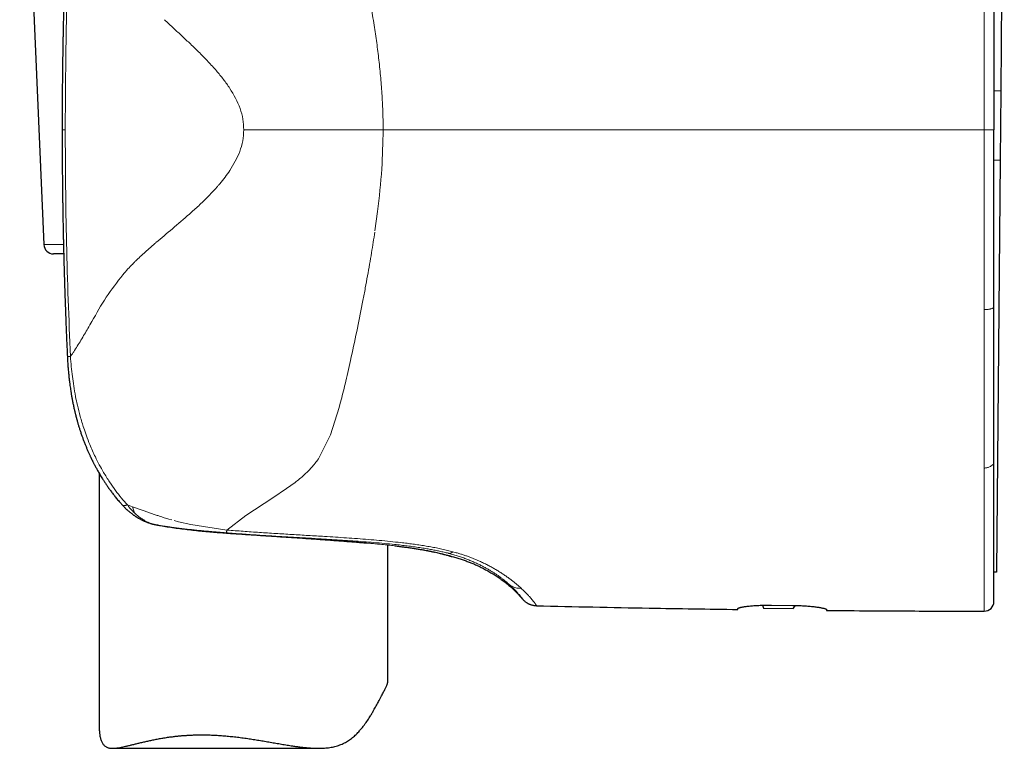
# Model space of a CAD drawing. Header units: millimetres. Extents: x 8 to 811, y 12 to 917.
# Tile 39 of 68: x 208 to 259, y 595 to 633. Entities that reach past the tile are written whole.
import ezdxf

# ---------------------------------------------------------------- set-up
doc = ezdxf.new("R2010")
doc.units = ezdxf.units.MM

msp = doc.modelspace()

# ---------------------------------------------------------------- linework, layer by layer
at = {"color": 7, "linetype": 'Continuous', "lineweight": 30}
for p, q in [((259.15, 650.559), (258.961, 628.96)), ((207.979, 649.975), (209.236, 620.975)), ((258.961, 628.96), (258.93, 625.36)), ((210.185, 626.938), (210.184, 626.938)), ((258.93, 625.36), (258.743, 603.972)), ((210.264, 620.497), (209.736, 620.497)), ((258.607, 617.725), (258.607, 617.746)), ((210.457, 615.167), (210.457, 615.167)), ((258.607, 609.715), (258.607, 609.724)), ((212.107, 609.106), (212.107, 595.982)), ((214.961, 606.446), (214.955, 606.448)), ((227.107, 598.244), (227.107, 605.37)), ((229.194, 605.077), (229.179, 605.08)), ((258.607, 603.973), (258.743, 603.972)), ((258.743, 603.97), (258.607, 603.971)), ((258.743, 603.972), (258.743, 603.97)), ((246.579, 602.246), (246.628, 602.092)), ((246.628, 602.092), (248.171, 602.079)), ((247.057, 602.251), (248.157, 602.239)), ((248.171, 602.079), (248.306, 602.236)), ((212.813, 594.815), (223.509, 594.815))]:
    msp.add_line(p, q, dxfattribs=at)
at = {"color": 252, "linetype": 'Continuous', "lineweight": 0}
for p, q in [((258.961, 628.96), (258.607, 628.963)), ((210.347, 626.938), (210.185, 626.938)), ((258.607, 626.938), (258.107, 626.938)), ((258.93, 625.36), (258.607, 625.363)), ((226.442, 621.691), (226.58, 622.7)), ((209.236, 620.975), (210.253, 620.975)), ((225.816, 618.071), (225.494, 616.471)), ((258.107, 617.599), (258.107, 617.537)), ((224.582, 612.516), (224.125, 611.09)), ((224.622, 612.665), (224.582, 612.516)), ((224.622, 612.665), (224.656, 612.792)), ((224.125, 611.09), (223.505, 609.844)), ((258.107, 609.373), (258.107, 609.354)), ((222.289, 608.618), (221.847, 608.301)), ((221.847, 608.301), (221.13, 607.83)), ((213.574, 607.466), (213.841, 607.361)), ((221.13, 607.83), (219.726, 606.908)), ((213.841, 607.361), (214.401, 607.158)), ((214.401, 607.158), (215.028, 606.945)), ((219.726, 606.908), (218.752, 606.152)), ((214.961, 606.446), (214.983, 606.443)), ((214.983, 606.443), (215.003, 606.437)), ((215.281, 606.386), (215.292, 606.385)), ((215.563, 606.767), (215.728, 606.716)), ((215.728, 606.716), (215.883, 606.678)), ((216.003, 606.646), (216.241, 606.586)), ((216.241, 606.586), (216.874, 606.444)), ((216.874, 606.444), (218.752, 606.152)), ((220.686, 605.864), (220.581, 605.871)), ((220.686, 605.864), (220.682, 605.864)), ((229.179, 605.08), (229.021, 605.109)), ((230.261, 604.945), (230.284, 604.939)), ((230.497, 605.022), (230.671, 604.974)), ((233.424, 603.32), (233.453, 603.294)), ((233.453, 603.294), (233.472, 603.277)), ((234.044, 603.125), (234.083, 603.088))]:
    msp.add_line(p, q, dxfattribs=at)
at = {"color": 7, "linetype": 'Continuous', "lineweight": 30, "flags": 128}
msp.add_lwpolyline([(230.399, 604.785), (230.332, 604.805), (230.311, 604.813)], dxfattribs=at)
at = {"color": 7, "linetype": 'Continuous', "lineweight": 30}
for centre, radius, start, end in [((209.736, 620.997), 0.5, 182.4813, 270), ((215.195, 607.418), 1, 256.4451, 258.8973), ((258.107, 602.438), 0.5, 269.9713, 0)]:
    msp.add_arc(centre, radius, start, end, dxfattribs=at)
for points, knots in [([(210.44, 638.35), (210.437, 638.284), (210.428, 638.085), (210.414, 637.758), (210.398, 637.375), (210.383, 637.008), (210.369, 636.657), (210.357, 636.327), (210.346, 636.019), (210.336, 635.731), (210.326, 635.457), (210.318, 635.196), (210.31, 634.95), (210.303, 634.717), (210.296, 634.499), (210.29, 634.294), (210.285, 634.104), (210.28, 633.938), (210.276, 633.796), (210.273, 633.675), (210.27, 633.556), (210.267, 633.433), (210.263, 633.286), (210.259, 633.111), (210.254, 632.905), (210.249, 632.684), (210.244, 632.446), (210.238, 632.193), (210.233, 631.93), (210.228, 631.657), (210.223, 631.376), (210.218, 631.08), (210.213, 630.77), (210.208, 630.446), (210.204, 630.108), (210.2, 629.757), (210.196, 629.391), (210.193, 629.011), (210.19, 628.619), (210.188, 628.216), (210.186, 627.802), (210.185, 627.375), (210.185, 627.085), (210.184, 626.938)], [0, 0, 0, 0, 0.017464, 0.052388, 0.085936, 0.118108, 0.148905, 0.178327, 0.204808, 0.230067, 0.254103, 0.276917, 0.29851, 0.31888, 0.338028, 0.355955, 0.37266, 0.388143, 0.399451, 0.410004, 0.42006, 0.430741, 0.442179, 0.458821, 0.476842, 0.496243, 0.517025, 0.539186, 0.562727, 0.586188, 0.610875, 0.636789, 0.663931, 0.692299, 0.721895, 0.752718, 0.784768, 0.818046, 0.852552, 0.887637, 0.923906, 0.96136, 1, 1, 1, 1]), ([(258.607, 636.13), (258.607, 635.95), (258.607, 635.588), (258.607, 635.039), (258.607, 634.481), (258.607, 633.915), (258.607, 633.408), (258.607, 632.961), (258.607, 632.577), (258.607, 632.189), (258.607, 631.803), (258.607, 631.425), (258.607, 630.959), (258.607, 630.396), (258.607, 629.727), (258.607, 629.046), (258.607, 628.354), (258.607, 627.65), (258.607, 627.177), (258.607, 626.938)], [0, 0, 0, 0, 0.06057, 0.121685, 0.183375, 0.24567, 0.308599, 0.35016, 0.392013, 0.434166, 0.476625, 0.517624, 0.556883, 0.627842, 0.699923, 0.773154, 0.847561, 0.923168, 1, 1, 1, 1]), ([(210.185, 626.938), (210.185, 626.797), (210.185, 626.521), (210.186, 626.115), (210.187, 625.725), (210.189, 625.351), (210.192, 624.992), (210.195, 624.656), (210.198, 624.342), (210.201, 624.048), (210.204, 623.768), (210.208, 623.503), (210.211, 623.252), (210.215, 623.015), (210.218, 622.792), (210.222, 622.584), (210.225, 622.389), (210.228, 622.221), (210.231, 622.076), (210.233, 621.952), (210.235, 621.831), (210.238, 621.706), (210.241, 621.556), (210.245, 621.377), (210.25, 621.168), (210.255, 620.942), (210.261, 620.701), (210.267, 620.443), (210.274, 620.175), (210.281, 619.897), (210.289, 619.61), (210.298, 619.309), (210.308, 618.993), (210.318, 618.663), (210.33, 618.319), (210.342, 617.961), (210.355, 617.589), (210.37, 617.202), (210.385, 616.803), (210.402, 616.393), (210.42, 615.972), (210.438, 615.561), (210.45, 615.291), (210.456, 615.167)], [0, 0, 0, 0, 0.035853, 0.070347, 0.103481, 0.135257, 0.165675, 0.194734, 0.220889, 0.245836, 0.269577, 0.29211, 0.313436, 0.333555, 0.352468, 0.370173, 0.386672, 0.401964, 0.413132, 0.423556, 0.433488, 0.444038, 0.455335, 0.471772, 0.489572, 0.508735, 0.529261, 0.551151, 0.574403, 0.597575, 0.621959, 0.647555, 0.674363, 0.702383, 0.731615, 0.76206, 0.793717, 0.826587, 0.86067, 0.895325, 0.931151, 0.968147, 1, 1, 1, 1]), ([(258.607, 617.746), (258.607, 617.926), (258.607, 618.287), (258.607, 618.836), (258.607, 619.394), (258.607, 619.96), (258.607, 620.467), (258.607, 620.914), (258.607, 621.298), (258.607, 621.686), (258.607, 622.072), (258.607, 622.45), (258.607, 622.917), (258.607, 623.481), (258.607, 624.151), (258.607, 624.831), (258.607, 625.524), (258.607, 626.227), (258.607, 626.7), (258.607, 626.938)], [0, 0, 0, 0, 0.060504, 0.121566, 0.183218, 0.245489, 0.308409, 0.349972, 0.391833, 0.434, 0.476479, 0.517526, 0.556851, 0.627902, 0.700041, 0.773294, 0.847688, 0.923249, 1, 1, 1, 1]), ([(210.266, 620.497), (210.266, 620.481), (210.269, 620.373), (210.274, 620.175), (210.281, 619.897), (210.289, 619.61), (210.298, 619.309), (210.308, 618.993), (210.318, 618.663), (210.33, 618.319), (210.342, 617.961), (210.355, 617.589), (210.37, 617.202), (210.385, 616.803), (210.402, 616.393), (210.42, 615.972), (210.438, 615.561), (210.45, 615.292), (210.456, 615.167)], [0, 0, 0, 0, 0.009115, 0.060451, 0.111611, 0.165446, 0.221957, 0.281144, 0.343007, 0.407547, 0.474763, 0.544656, 0.617227, 0.692475, 0.768987, 0.848083, 0.929763, 1, 1, 1, 1]), ([(258.607, 613.478), (258.607, 613.625), (258.607, 613.92), (258.607, 614.372), (258.607, 614.832), (258.607, 615.3), (258.607, 615.773), (258.607, 616.252), (258.607, 616.735), (258.607, 617.227), (258.607, 617.559), (258.607, 617.725)], [0, 0, 0, 0, 0.109228, 0.219003, 0.329392, 0.440461, 0.552278, 0.662887, 0.774338, 0.88669, 1, 1, 1, 1]), ([(210.456, 615.167), (210.46, 615.093), (210.468, 614.934), (210.484, 614.695), (210.503, 614.455), (210.524, 614.232), (210.545, 614.027), (210.568, 613.84), (210.59, 613.671), (210.611, 613.518), (210.635, 613.362), (210.662, 613.196), (210.694, 613.013), (210.729, 612.825), (210.769, 612.631), (210.804, 612.473), (210.831, 612.353), (210.85, 612.275), (210.867, 612.205), (210.882, 612.145), (210.894, 612.095), (210.905, 612.055), (210.912, 612.026), (210.918, 612.003), (210.924, 611.98), (210.933, 611.948), (210.944, 611.905), (210.958, 611.857), (210.972, 611.806), (210.996, 611.719), (211.032, 611.597), (211.081, 611.436), (211.136, 611.267), (211.193, 611.099), (211.253, 610.931), (211.314, 610.767), (211.377, 610.603), (211.442, 610.444), (211.507, 610.291), (211.572, 610.145), (211.624, 610.031), (211.663, 609.949), (211.686, 609.899), (211.706, 609.858), (211.722, 609.825), (211.734, 609.8), (211.745, 609.777), (211.758, 609.751), (211.776, 609.716), (211.798, 609.672), (211.824, 609.622), (211.852, 609.568), (211.898, 609.479), (211.965, 609.355), (212.056, 609.192), (212.141, 609.046), (212.219, 608.916), (212.29, 608.802), (212.369, 608.679), (212.456, 608.547), (212.552, 608.406), (212.658, 608.257), (212.774, 608.1), (212.9, 607.938), (213.036, 607.769), (213.173, 607.608), (213.266, 607.505), (213.308, 607.458)], [0, 0, 0, 0, 0.026145, 0.056329, 0.084619, 0.110977, 0.135376, 0.157419, 0.177554, 0.195776, 0.212083, 0.233337, 0.255197, 0.27782, 0.30121, 0.325372, 0.335254, 0.344961, 0.353525, 0.360869, 0.366992, 0.371893, 0.37557, 0.377609, 0.380158, 0.384114, 0.389478, 0.395764, 0.40205, 0.408313, 0.427741, 0.44725, 0.468215, 0.490816, 0.51074, 0.531796, 0.553043, 0.573566, 0.59336, 0.612419, 0.630737, 0.638387, 0.644998, 0.650489, 0.654861, 0.658111, 0.660559, 0.663814, 0.668585, 0.674605, 0.681653, 0.688947, 0.69642, 0.717486, 0.739854, 0.763524, 0.778428, 0.794677, 0.81228, 0.831238, 0.851979, 0.874133, 0.897701, 0.922684, 0.949083, 0.976901, 1, 1, 1, 1]), ([(258.607, 609.724), (258.607, 609.851), (258.607, 610.107), (258.607, 610.502), (258.607, 610.907), (258.607, 611.322), (258.607, 611.744), (258.607, 612.17), (258.607, 612.599), (258.607, 613.035), (258.607, 613.33), (258.607, 613.478)], [0, 0, 0, 0, 0.111429, 0.223164, 0.335289, 0.447884, 0.56072, 0.671057, 0.780999, 0.890621, 1, 1, 1, 1]), ([(258.607, 604.423), (258.607, 604.504), (258.607, 604.665), (258.607, 604.921), (258.607, 605.187), (258.607, 605.465), (258.607, 605.754), (258.607, 606.055), (258.607, 606.366), (258.607, 606.665), (258.607, 606.946), (258.607, 607.207), (258.607, 607.474), (258.607, 607.746), (258.607, 608.024), (258.607, 608.324), (258.607, 608.647), (258.607, 608.995), (258.607, 609.35), (258.607, 609.593), (258.607, 609.715)], [0, 0, 0, 0, 0.063288, 0.126285, 0.189027, 0.251547, 0.313882, 0.376067, 0.438138, 0.50013, 0.547788, 0.595189, 0.642349, 0.689286, 0.736018, 0.782561, 0.8372, 0.891632, 0.945888, 1, 1, 1, 1]), ([(213.307, 607.457), (213.329, 607.434), (213.37, 607.389), (213.429, 607.328), (213.479, 607.279), (213.518, 607.242), (213.546, 607.216), (213.569, 607.196), (213.594, 607.174), (213.626, 607.145), (213.667, 607.11), (213.71, 607.075), (213.755, 607.039), (213.797, 607.006), (213.84, 606.974), (213.881, 606.944), (213.92, 606.917), (213.954, 606.894), (213.982, 606.875), (214.008, 606.858), (214.037, 606.84), (214.074, 606.817), (214.118, 606.79), (214.17, 606.76), (214.224, 606.73), (214.278, 606.701), (214.327, 606.676), (214.371, 606.655), (214.412, 606.636), (214.457, 606.616), (214.515, 606.591), (214.587, 606.562), (214.668, 606.532), (214.736, 606.51), (214.791, 606.492), (214.839, 606.478), (214.893, 606.463), (214.933, 606.453), (214.955, 606.448)], [0, 0, 0, 0, 0.048047, 0.09204, 0.128067, 0.154202, 0.173525, 0.186567, 0.199734, 0.22443, 0.252272, 0.282171, 0.308676, 0.339369, 0.363451, 0.390368, 0.416035, 0.436853, 0.45281, 0.46712, 0.484389, 0.504654, 0.53355, 0.563928, 0.595799, 0.627979, 0.656548, 0.680775, 0.701827, 0.726294, 0.755924, 0.799645, 0.845414, 0.887533, 0.909915, 0.933792, 0.963762, 1, 1, 1, 1]), ([(215.003, 606.437), (215.034, 606.431), (215.098, 606.419), (215.195, 606.401), (215.261, 606.389), (215.294, 606.383)], [0, 0, 0, 0, 0.331056, 0.663755, 1, 1, 1, 1]), ([(215.292, 606.384), (215.407, 606.364), (215.646, 606.323), (216.016, 606.268), (216.398, 606.217), (216.784, 606.17), (217.172, 606.128), (217.561, 606.089), (217.952, 606.054), (218.344, 606.022), (218.735, 605.993), (219.127, 605.965), (219.518, 605.939), (219.908, 605.914), (220.296, 605.889), (220.554, 605.872), (220.682, 605.863)], [0, 0, 0, 0, 0.0673839, 0.1406298, 0.213589, 0.2862768, 0.3587042, 0.4308792, 0.5028084, 0.5744982, 0.6459549, 0.717185, 0.7881955, 0.8589946, 0.9295921, 1, 1, 1, 1]), ([(220.682, 605.863), (220.809, 605.855), (221.065, 605.838), (221.446, 605.813), (221.827, 605.788), (222.205, 605.763), (222.58, 605.738), (222.951, 605.712), (223.318, 605.687), (223.681, 605.661), (224.038, 605.635), (224.389, 605.609), (224.733, 605.583), (225.071, 605.557), (225.401, 605.53), (225.714, 605.504), (225.912, 605.486), (226.005, 605.478)], [0, 0, 0, 0, 0.066347, 0.13354, 0.200778, 0.268052, 0.335352, 0.402664, 0.469976, 0.537273, 0.604538, 0.671757, 0.738912, 0.80599, 0.872976, 0.939858, 1, 1, 1, 1]), ([(227.474, 605.33), (227.558, 605.32), (227.728, 605.3), (227.971, 605.269), (228.206, 605.237), (228.429, 605.205), (228.641, 605.173), (228.84, 605.141), (229.018, 605.11), (229.123, 605.09), (229.171, 605.081)], [0, 0, 0, 0, 0.124604, 0.252812, 0.381031, 0.509234, 0.637393, 0.765482, 0.893475, 1, 1, 1, 1]), ([(229.166, 605.082), (229.207, 605.074), (229.287, 605.058), (229.397, 605.036), (229.482, 605.018), (229.528, 605.008), (229.543, 605.005)], [0, 0, 0, 0, 0.302298, 0.59084, 0.865541, 1, 1, 1, 1]), ([(229.194, 605.077), (229.251, 605.066), (229.363, 605.044), (229.515, 605.012), (229.652, 604.981), (229.77, 604.954), (229.872, 604.929), (229.937, 604.913), (229.977, 604.903), (229.995, 604.898), (230.012, 604.894), (230.029, 604.889), (230.046, 604.885), (230.062, 604.881), (230.105, 604.869), (230.168, 604.852), (230.241, 604.832), (230.299, 604.815), (230.344, 604.802), (230.376, 604.792), (230.396, 604.786), (230.398, 604.786), (230.399, 604.785)], [0, 0, 0, 0, 0.071923, 0.142176, 0.21092, 0.278299, 0.336563, 0.39394, 0.406706, 0.419431, 0.432117, 0.444763, 0.457371, 0.469941, 0.482474, 0.558561, 0.633748, 0.708153, 0.781885, 0.855042, 0.927718, 1, 1, 1, 1]), ([(230.399, 604.785), (230.479, 604.764), (230.636, 604.722), (230.863, 604.653), (231.079, 604.582), (231.284, 604.508), (231.479, 604.431), (231.666, 604.351), (231.866, 604.259), (232.08, 604.153), (232.307, 604.03), (232.526, 603.902), (232.741, 603.769), (232.951, 603.627), (233.157, 603.477), (233.357, 603.319), (233.551, 603.151), (233.739, 602.973), (233.921, 602.783), (234.036, 602.649), (234.094, 602.581)], [0, 0, 0, 0, 0.056865, 0.111098, 0.162962, 0.212721, 0.260639, 0.306972, 0.351977, 0.412146, 0.470905, 0.528843, 0.586289, 0.644583, 0.702747, 0.761003, 0.81959, 0.878766, 0.938806, 1, 1, 1, 1]), ([(258.607, 602.438), (258.607, 602.44), (258.607, 602.442), (258.607, 602.462), (258.607, 602.495), (258.607, 602.541), (258.607, 602.6), (258.607, 602.671), (258.607, 602.754), (258.607, 602.85), (258.607, 602.947), (258.607, 603.042), (258.607, 603.131), (258.607, 603.226), (258.607, 603.327), (258.607, 603.434), (258.607, 603.547), (258.607, 603.68), (258.607, 603.837), (258.607, 604.021), (258.607, 604.216), (258.607, 604.354), (258.607, 604.423)], [0, 0, 0, 0, 0.055288, 0.110691, 0.166246, 0.221986, 0.277947, 0.333156, 0.388643, 0.444439, 0.500574, 0.539971, 0.579429, 0.61896, 0.658573, 0.698278, 0.738086, 0.778005, 0.833095, 0.888442, 0.944068, 1, 1, 1, 1]), ([(234.092, 602.585), (234.111, 602.563), (234.147, 602.522), (234.204, 602.469), (234.258, 602.425), (234.308, 602.39), (234.352, 602.363), (234.39, 602.341), (234.425, 602.324), (234.464, 602.306), (234.506, 602.289), (234.554, 602.272), (234.599, 602.259), (234.645, 602.248), (234.697, 602.237), (234.763, 602.228), (234.812, 602.226), (234.838, 602.225)], [0, 0, 0, 0, 0.100719, 0.192127, 0.273575, 0.344608, 0.404928, 0.454606, 0.49966, 0.5427, 0.603165, 0.661257, 0.719877, 0.766004, 0.8284, 0.906631, 1, 1, 1, 1]), ([(234.092, 602.584), (234.093, 602.583), (234.094, 602.581), (234.094, 602.581), (234.094, 602.581)], [0, 0, 0, 0, 0.527692, 1, 1, 1, 1]), ([(234.839, 602.221), (235.816, 602.198), (237.77, 602.153), (240.492, 602.101), (243.004, 602.059), (244.539, 602.037), (245.307, 602.027)], [0, 0, 0, 0, 0.280003, 0.560005, 0.780004, 1, 1, 1, 1]), ([(245.307, 602.078), (245.308, 602.081), (245.311, 602.089), (245.33, 602.1), (245.361, 602.112), (245.404, 602.125), (245.459, 602.138), (245.526, 602.152), (245.603, 602.165), (245.69, 602.178), (245.788, 602.191), (245.895, 602.203), (246.01, 602.214), (246.133, 602.224), (246.262, 602.233), (246.397, 602.24), (246.536, 602.246), (246.673, 602.249), (246.804, 602.251), (246.93, 602.252), (247.015, 602.251), (247.057, 602.251)], [0, 0, 0, 0, 0.053791, 0.107775, 0.16176, 0.215553, 0.269338, 0.323315, 0.377292, 0.431077, 0.48497, 0.539057, 0.593143, 0.647034, 0.700702, 0.754565, 0.808427, 0.862093, 0.908042, 0.954052, 1, 1, 1, 1]), ([(245.307, 602.027), (245.307, 602.028), (245.307, 602.03), (245.307, 602.047), (245.307, 602.068), (245.307, 602.078)], [0, 0, 0, 0, 0.331734, 0.665006, 1, 1, 1, 1]), ([(248.157, 602.239), (248.206, 602.238), (248.303, 602.237), (248.449, 602.232), (248.593, 602.226), (248.733, 602.219), (248.869, 602.209), (249, 602.199), (249.126, 602.187), (249.244, 602.174), (249.355, 602.16), (249.458, 602.146), (249.552, 602.131), (249.636, 602.116), (249.71, 602.101), (249.773, 602.086), (249.825, 602.072), (249.863, 602.059), (249.888, 602.047), (249.904, 602.037), (249.906, 602.03), (249.907, 602.027)], [0, 0, 0, 0, 0.053103, 0.106397, 0.159692, 0.212796, 0.265882, 0.319155, 0.37243, 0.425519, 0.478974, 0.532618, 0.586262, 0.639719, 0.693621, 0.747715, 0.801809, 0.855709, 0.903783, 0.951926, 1, 1, 1, 1]), ([(249.907, 602.027), (249.907, 602.019), (249.907, 602.004), (249.907, 601.988), (249.907, 601.978), (249.907, 601.977), (249.907, 601.976)], [0, 0, 0, 0, 0.249811, 0.499696, 0.749809, 1, 1, 1, 1]), ([(249.907, 601.976), (250.672, 601.97), (252.203, 601.958), (254.936, 601.943), (256.904, 601.94), (258.107, 601.938)], [0, 0, 0, 0, 0.280009, 0.560011, 1, 1, 1, 1]), ([(217.439, 595.512), (217.535, 595.511), (217.725, 595.51), (218.017, 595.501), (218.311, 595.485), (218.611, 595.463), (218.912, 595.436), (219.215, 595.403), (219.521, 595.365), (219.824, 595.323), (220.122, 595.278), (220.416, 595.231), (220.71, 595.182), (221.003, 595.132), (221.295, 595.081), (221.586, 595.031), (221.876, 594.982), (222.137, 594.941), (222.369, 594.907), (222.573, 594.88), (222.775, 594.857), (222.976, 594.838), (223.175, 594.824), (223.372, 594.815), (223.567, 594.814), (223.741, 594.819), (223.896, 594.83), (224.032, 594.845), (224.166, 594.866), (224.299, 594.892), (224.428, 594.924), (224.554, 594.963), (224.678, 595.009), (224.797, 595.062), (224.91, 595.121), (225.019, 595.185), (225.124, 595.255), (225.226, 595.33), (225.324, 595.41), (225.419, 595.495), (225.511, 595.584), (225.615, 595.693), (225.73, 595.823), (225.873, 596.002), (226.025, 596.214), (226.166, 596.429), (226.282, 596.618), (226.368, 596.765), (226.444, 596.899), (226.51, 597.019), (226.573, 597.137), (226.641, 597.265), (226.712, 597.401), (226.78, 597.531), (226.837, 597.642), (226.886, 597.735), (226.931, 597.822), (226.972, 597.902), (227.009, 597.975), (227.04, 598.04), (227.065, 598.098), (227.085, 598.147), (227.098, 598.189), (227.106, 598.221), (227.106, 598.237), (227.106, 598.244)], [0, 0, 0, 0, 0.019927, 0.039894, 0.060164, 0.080434, 0.100866, 0.121297, 0.142032, 0.162805, 0.18273, 0.202688, 0.22288, 0.243072, 0.263389, 0.283705, 0.304263, 0.324855, 0.339702, 0.354565, 0.369564, 0.384562, 0.399643, 0.414724, 0.429974, 0.445255, 0.456458, 0.467675, 0.479029, 0.490382, 0.501816, 0.51325, 0.524844, 0.536464, 0.547667, 0.558891, 0.570243, 0.581596, 0.593007, 0.604419, 0.615933, 0.627457, 0.645208, 0.66298, 0.689749, 0.716556, 0.734323, 0.752099, 0.765719, 0.779338, 0.792986, 0.806633, 0.825176, 0.843759, 0.858049, 0.872366, 0.886901, 0.901437, 0.916094, 0.93075, 0.945637, 0.960555, 0.974845, 0.98916, 1, 1, 1, 1]), ([(212.107, 595.982), (212.107, 595.96), (212.107, 595.9), (212.111, 595.805), (212.118, 595.695), (212.128, 595.591), (212.143, 595.491), (212.161, 595.396), (212.183, 595.307), (212.21, 595.223), (212.242, 595.145), (212.279, 595.075), (212.321, 595.013), (212.368, 594.961), (212.42, 594.918), (212.476, 594.883), (212.538, 594.855), (212.605, 594.835), (212.677, 594.822), (212.755, 594.815), (212.838, 594.814), (212.936, 594.819), (213.052, 594.832), (213.187, 594.853), (213.331, 594.882), (213.484, 594.916), (213.645, 594.954), (213.814, 594.996), (213.992, 595.04), (214.179, 595.086), (214.374, 595.134), (214.579, 595.181), (214.792, 595.228), (215.014, 595.274), (215.242, 595.317), (215.479, 595.357), (215.723, 595.394), (215.948, 595.423), (216.149, 595.446), (216.325, 595.463), (216.504, 595.478), (216.686, 595.49), (216.871, 595.5), (217.058, 595.507), (217.247, 595.511), (217.375, 595.512), (217.439, 595.512)], [0, 0, 0, 0, 0.011208, 0.03094, 0.050721, 0.070502, 0.089761, 0.109041, 0.128552, 0.148062, 0.167723, 0.187384, 0.207361, 0.227396, 0.246659, 0.265968, 0.285594, 0.305221, 0.325004, 0.344787, 0.364851, 0.384945, 0.412102, 0.439317, 0.466898, 0.494479, 0.522235, 0.549992, 0.578071, 0.606188, 0.634842, 0.663535, 0.692534, 0.721534, 0.750704, 0.779874, 0.809377, 0.83893, 0.858882, 0.878851, 0.898948, 0.919045, 0.939212, 0.959379, 0.97968, 1, 1, 1, 1])]:
    msp.add_open_spline(points, degree=3, knots=knots, dxfattribs=at)
at = {"color": 252, "linetype": 'Continuous', "lineweight": 0}
for points, knots in [([(210.593, 638.212), (210.521, 636.334), (210.378, 632.578), (210.357, 628.818), (210.347, 626.938)], [0, 0, 0, 0, 0.500008, 1, 1, 1, 1]), ([(258.107, 636.277), (258.107, 636.033), (258.107, 635.545), (258.107, 634.807), (258.107, 634.066), (258.107, 633.324), (258.107, 632.579), (258.107, 631.833), (258.107, 631.059), (258.107, 630.259), (258.107, 629.431), (258.107, 628.602), (258.107, 627.771), (258.107, 627.216), (258.107, 626.938)], [0, 0, 0, 0, 0.080949, 0.161507, 0.241757, 0.321771, 0.401616, 0.481352, 0.56103, 0.648666, 0.736342, 0.8241, 0.911977, 1, 1, 1, 1]), ([(226.4, 632.376), (226.373, 632.542), (226.32, 632.876), (226.235, 633.378), (226.145, 633.883), (226.082, 634.219), (226.05, 634.388)], [0, 0, 0, 0, 0.245921, 0.494517, 0.745852, 1, 1, 1, 1]), ([(215.505, 632.66), (215.585, 632.584), (215.747, 632.43), (215.911, 632.277), (215.995, 632.199)], [0, 0, 0, 0, 0.494094, 1, 1, 1, 1]), ([(215.995, 632.199), (216.136, 632.069), (216.421, 631.806), (216.709, 631.536), (216.855, 631.399)], [0, 0, 0, 0, 0.494136, 1, 1, 1, 1]), ([(226.647, 630.562), (226.629, 630.712), (226.594, 631.013), (226.534, 631.465), (226.47, 631.92), (226.423, 632.223), (226.4, 632.376)], [0, 0, 0, 0, 0.246505, 0.495262, 0.746394, 1, 1, 1, 1]), ([(216.855, 631.399), (216.935, 631.322), (217.096, 631.169), (217.255, 631.011), (217.335, 630.932)], [0, 0, 0, 0, 0.499065, 1, 1, 1, 1]), ([(217.335, 630.932), (217.484, 630.783), (217.779, 630.486), (218.063, 630.165), (218.204, 630.005)], [0, 0, 0, 0, 0.502058, 1, 1, 1, 1]), ([(226.867, 626.938), (226.866, 627.082), (226.865, 627.373), (226.854, 627.813), (226.837, 628.261), (226.812, 628.714), (226.781, 629.172), (226.743, 629.633), (226.699, 630.097), (226.664, 630.407), (226.647, 630.562)], [0, 0, 0, 0, 0.118775, 0.239914, 0.363103, 0.488026, 0.614374, 0.741851, 0.87037, 1, 1, 1, 1]), ([(218.204, 630.005), (218.327, 629.858), (218.571, 629.568), (218.792, 629.25), (218.901, 629.093)], [0, 0, 0, 0, 0.505532, 1, 1, 1, 1]), ([(218.901, 629.093), (219.1, 628.756), (219.394, 628.259), (219.597, 627.503), (219.616, 627.125), (219.626, 626.938)], [0, 0, 0, 0, 0.516063, 0.760612, 1, 1, 1, 1]), ([(210.615, 615.166), (210.537, 617.127), (210.38, 621.049), (210.358, 624.975), (210.347, 626.938)], [0, 0, 0, 0, 0.500006, 1, 1, 1, 1]), ([(219.626, 626.938), (219.614, 626.745), (219.592, 626.359), (219.375, 625.622), (219.091, 625.145), (218.902, 624.827)], [0, 0, 0, 0, 0.252414, 0.503789, 1, 1, 1, 1]), ([(226.867, 626.938), (226.244, 626.938), (224.994, 626.938), (223.147, 626.938), (221.34, 626.938), (220.196, 626.938), (219.626, 626.938)], [0, 0, 0, 0, 0.249319, 0.5, 0.750681, 1, 1, 1, 1]), ([(226.867, 626.938), (226.853, 626.262), (226.823, 624.841), (226.663, 623.436), (226.58, 622.7)], [0, 0, 0, 0, 0.476145, 1, 1, 1, 1]), ([(258.107, 626.938), (256.94, 626.938), (254.607, 626.938), (251.108, 626.938), (247.609, 626.938), (244.11, 626.938), (240.632, 626.938), (237.174, 626.938), (233.738, 626.938), (230.302, 626.938), (228.012, 626.938), (226.867, 626.938)], [0, 0, 0, 0, 0.1119894, 0.223983, 0.3359802, 0.4479803, 0.5599826, 0.6699864, 0.779991, 0.8899957, 1, 1, 1, 1]), ([(258.107, 617.599), (258.107, 617.839), (258.107, 618.319), (258.107, 619.048), (258.107, 619.782), (258.107, 620.522), (258.107, 621.266), (258.107, 622.015), (258.107, 622.792), (258.107, 623.597), (258.107, 624.43), (258.107, 625.265), (258.107, 626.102), (258.107, 626.659), (258.107, 626.938)], [0, 0, 0, 0, 0.079455, 0.158984, 0.238608, 0.318341, 0.398193, 0.478163, 0.558248, 0.646458, 0.734772, 0.823159, 0.911582, 1, 1, 1, 1]), ([(218.902, 624.827), (218.82, 624.709), (218.654, 624.469), (218.471, 624.247), (218.378, 624.135)], [0, 0, 0, 0, 0.49204, 1, 1, 1, 1]), ([(218.186, 623.916), (218.042, 623.76), (217.747, 623.441), (217.439, 623.149), (217.283, 623)], [0, 0, 0, 0, 0.490165, 1, 1, 1, 1]), ([(218.378, 624.135), (218.346, 624.098), (218.283, 624.024), (218.218, 623.952), (218.186, 623.916)], [0, 0, 0, 0, 0.496179, 1, 1, 1, 1]), ([(217.283, 623), (217.204, 622.927), (217.044, 622.779), (216.883, 622.636), (216.802, 622.563)], [0, 0, 0, 0, 0.492797, 1, 1, 1, 1]), ([(216.802, 622.563), (216.506, 622.308), (215.917, 621.8), (215.346, 621.321), (215.063, 621.083)], [0, 0, 0, 0, 0.503271, 1, 1, 1, 1]), ([(226.433, 621.628), (226.406, 621.451), (226.352, 621.088), (226.262, 620.533), (226.163, 619.951), (226.056, 619.344), (225.94, 618.714), (225.858, 618.289), (225.816, 618.071)], [0, 0, 0, 0, 0.146715, 0.301432, 0.464128, 0.634787, 0.813406, 1, 1, 1, 1]), ([(214.836, 620.886), (214.659, 620.73), (214.395, 620.497), (214.102, 620.22), (213.963, 620.083), (213.898, 620.018), (213.87, 619.988), (213.859, 619.976), (213.855, 619.972), (213.853, 619.97), (213.853, 619.969)], [0, 0, 0, 0, 0.523139, 0.779993, 0.903758, 0.961525, 0.986167, 0.995284, 0.998308, 1, 1, 1, 1]), ([(215.063, 621.083), (215.022, 621.048), (214.947, 620.983), (214.872, 620.917), (214.836, 620.886)], [0, 0, 0, 0, 0.530901, 1, 1, 1, 1]), ([(213.853, 619.969), (213.77, 619.885), (213.593, 619.705), (213.427, 619.514), (213.339, 619.412)], [0, 0, 0, 0, 0.470214, 1, 1, 1, 1]), ([(213.339, 619.412), (213.043, 619.028), (212.449, 618.26), (211.971, 617.41), (211.732, 616.985)], [0, 0, 0, 0, 0.500215, 1, 1, 1, 1]), ([(258.107, 617.599), (258.129, 617.599), (258.175, 617.6), (258.245, 617.604), (258.314, 617.611), (258.38, 617.622), (258.441, 617.636), (258.498, 617.653), (258.546, 617.674), (258.582, 617.698), (258.603, 617.722), (258.606, 617.738), (258.607, 617.746)], [0, 0, 0, 0, 0.086276, 0.176666, 0.270503, 0.366922, 0.464893, 0.563283, 0.678157, 0.790201, 0.897876, 1, 1, 1, 1]), ([(258.107, 613.181), (258.107, 613.337), (258.107, 613.648), (258.107, 614.123), (258.107, 614.602), (258.107, 615.086), (258.107, 615.572), (258.107, 616.06), (258.107, 616.548), (258.107, 617.041), (258.107, 617.372), (258.107, 617.537)], [0, 0, 0, 0, 0.112672, 0.22506, 0.33722, 0.449204, 0.56106, 0.670833, 0.78056, 0.890273, 1, 1, 1, 1]), ([(211.732, 616.985), (211.663, 616.863), (211.535, 616.64), (211.408, 616.424), (211.35, 616.327)], [0, 0, 0, 0, 0.548286, 1, 1, 1, 1]), ([(211.35, 616.327), (211.225, 616.116), (211.038, 615.801), (210.819, 615.46), (210.71, 615.299), (210.658, 615.223), (210.633, 615.189), (210.622, 615.173), (210.617, 615.168), (210.615, 615.166)], [0, 0, 0, 0, 0.514495, 0.769708, 0.894636, 0.954701, 0.981751, 0.993176, 1, 1, 1, 1]), ([(225.494, 616.471), (225.387, 615.962), (225.191, 615.029), (224.914, 613.806), (224.736, 613.104), (224.656, 612.792)], [0, 0, 0, 0, 0.399682, 0.732943, 1, 1, 1, 1]), ([(210.615, 615.166), (210.598, 615.165), (210.565, 615.164), (210.524, 615.164), (210.491, 615.164), (210.468, 615.165), (210.457, 615.165), (210.457, 615.166), (210.457, 615.167)], [0, 0, 0, 0, 0.174311, 0.355568, 0.543235, 0.736603, 0.934786, 1, 1, 1, 1]), ([(210.615, 615.166), (210.628, 614.992), (210.655, 614.644), (210.713, 614.133), (210.787, 613.612), (210.874, 613.118), (210.985, 612.592), (211.123, 612.044), (211.282, 611.514), (211.451, 611.026), (211.647, 610.523), (211.934, 609.881), (212.279, 609.234), (212.638, 608.659), (212.95, 608.215), (213.259, 607.819), (213.472, 607.58), (213.574, 607.466)], [0, 0, 0, 0, 0.061305, 0.122791, 0.181039, 0.246333, 0.299594, 0.370595, 0.445736, 0.495462, 0.554003, 0.637636, 0.746546, 0.816841, 0.882534, 0.94359, 1, 1, 1, 1]), ([(258.107, 609.372), (258.107, 609.505), (258.107, 609.771), (258.107, 610.18), (258.107, 610.595), (258.107, 611.016), (258.107, 611.441), (258.107, 611.87), (258.107, 612.301), (258.107, 612.738), (258.107, 613.034), (258.107, 613.181)], [0, 0, 0, 0, 0.11475, 0.228687, 0.341818, 0.454218, 0.565964, 0.67515, 0.783842, 0.892106, 1, 1, 1, 1]), ([(223.505, 609.844), (223.389, 609.692), (223.164, 609.394), (222.75, 608.988), (222.446, 608.744), (222.289, 608.618)], [0, 0, 0, 0, 0.335699, 0.655929, 1, 1, 1, 1]), ([(258.107, 609.373), (258.129, 609.373), (258.175, 609.374), (258.245, 609.385), (258.314, 609.402), (258.38, 609.427), (258.441, 609.459), (258.498, 609.499), (258.546, 609.548), (258.582, 609.603), (258.603, 609.659), (258.606, 609.697), (258.607, 609.715)], [0, 0, 0, 0, 0.086275, 0.176663, 0.270498, 0.366915, 0.464886, 0.563276, 0.67815, 0.790196, 0.897873, 1, 1, 1, 1]), ([(258.107, 603.963), (258.107, 604.088), (258.107, 604.338), (258.107, 604.75), (258.107, 605.187), (258.107, 605.651), (258.107, 606.139), (258.107, 606.641), (258.107, 607.154), (258.107, 607.676), (258.107, 608.217), (258.107, 608.774), (258.107, 609.161), (258.107, 609.354)], [0, 0, 0, 0, 0.095843, 0.191375, 0.286528, 0.381229, 0.475404, 0.56898, 0.656597, 0.743561, 0.829816, 0.915311, 1, 1, 1, 1]), ([(213.308, 607.458), (213.31, 607.455), (213.316, 607.449), (213.325, 607.442), (213.334, 607.437), (213.342, 607.434), (213.351, 607.43), (213.36, 607.428), (213.377, 607.424), (213.404, 607.422), (213.441, 607.425), (213.478, 607.432), (213.512, 607.442), (213.544, 607.453), (213.564, 607.462), (213.574, 607.466)], [0, 0, 0, 0, 0.0586175, 0.1330946, 0.1675477, 0.2124409, 0.2561879, 0.2987908, 0.3402538, 0.4870431, 0.6180959, 0.7341088, 0.8358819, 0.924244, 1, 1, 1, 1]), ([(213.942, 607.041), (213.914, 607.068), (213.861, 607.12), (213.788, 607.2), (213.723, 607.274), (213.667, 607.343), (213.618, 607.406), (213.588, 607.447), (213.574, 607.466)], [0, 0, 0, 0, 0.211, 0.404035, 0.579295, 0.736946, 0.877136, 1, 1, 1, 1]), ([(213.841, 607.361), (213.85, 607.323), (213.869, 607.246), (213.904, 607.14), (213.93, 607.075), (213.943, 607.042)], [0, 0, 0, 0, 0.330738, 0.664269, 1, 1, 1, 1]), ([(214.983, 606.443), (214.934, 606.456), (214.837, 606.483), (214.695, 606.537), (214.557, 606.599), (214.41, 606.679), (214.254, 606.779), (214.093, 606.902), (213.992, 606.995), (213.942, 607.041)], [0, 0, 0, 0, 0.1294546, 0.2572099, 0.3835281, 0.5086323, 0.6738465, 0.8375617, 1, 1, 1, 1]), ([(215.028, 606.945), (215.088, 606.925), (215.177, 606.895), (215.355, 606.836), (215.474, 606.796), (215.563, 606.767)], [0, 0, 0, 0, 0.336261, 0.502127, 1, 1, 1, 1]), ([(215.281, 606.386), (215.263, 606.389), (215.225, 606.396), (215.166, 606.407), (215.104, 606.419), (215.042, 606.431), (215.002, 606.439), (214.983, 606.443)], [0, 0, 0, 0, 0.174152, 0.379513, 0.595403, 0.79829, 1, 1, 1, 1]), ([(215.931, 606.287), (215.931, 606.287), (215.926, 606.288), (215.894, 606.292), (215.845, 606.299), (215.785, 606.308), (215.738, 606.314), (215.699, 606.32), (215.658, 606.326), (215.598, 606.335), (215.512, 606.348), (215.401, 606.366), (215.322, 606.379), (215.281, 606.386)], [0, 0, 0, 0, 0.002473, 0.022743, 0.139185, 0.222565, 0.292914, 0.354918, 0.407475, 0.486758, 0.63669, 0.807988, 1, 1, 1, 1]), ([(215.281, 606.386), (215.508, 606.349), (215.957, 606.275), (216.479, 606.21), (216.829, 606.171), (217.007, 606.152), (217.184, 606.134), (217.361, 606.116), (217.536, 606.099), (217.839, 606.072), (218.271, 606.035), (218.836, 605.991), (219.411, 605.95), (219.995, 605.91), (220.387, 605.884), (220.581, 605.871)], [0, 0, 0, 0, 0.134926, 0.267313, 0.301453, 0.335333, 0.368933, 0.402231, 0.435207, 0.467839, 0.57293, 0.676595, 0.782562, 0.891866, 1, 1, 1, 1]), ([(216.472, 606.219), (216.382, 606.23), (216.2, 606.251), (216.022, 606.275), (215.931, 606.287)], [0, 0, 0, 0, 0.493302, 1, 1, 1, 1]), ([(218.712, 606.009), (218.643, 606.015), (218.503, 606.026), (218.289, 606.044), (218.071, 606.062), (217.848, 606.081), (217.602, 606.103), (217.334, 606.128), (217.046, 606.156), (216.758, 606.186), (216.568, 606.208), (216.472, 606.219)], [0, 0, 0, 0, 0.090394, 0.183469, 0.279069, 0.377005, 0.477054, 0.604713, 0.734785, 0.866733, 1, 1, 1, 1]), ([(218.712, 606.009), (218.715, 606.012), (218.72, 606.018), (218.73, 606.048), (218.74, 606.09), (218.748, 606.131), (218.752, 606.152)], [0, 0, 0, 0, 0.248987, 0.499995, 0.751005, 1, 1, 1, 1]), ([(218.712, 606.009), (218.988, 605.988), (219.538, 605.945), (220.364, 605.889), (221.188, 605.836), (222.01, 605.787), (222.83, 605.739), (223.56, 605.696), (224.199, 605.657), (224.749, 605.623), (225.297, 605.586), (225.844, 605.547), (226.388, 605.503), (226.929, 605.456), (227.287, 605.42), (227.466, 605.402)], [0, 0, 0, 0, 0.094519, 0.188743, 0.282709, 0.376447, 0.46998, 0.56333, 0.626107, 0.688822, 0.751456, 0.813946, 0.876232, 0.938262, 1, 1, 1, 1]), ([(218.752, 606.152), (219.033, 606.129), (219.595, 606.084), (220.44, 606.026), (221.285, 605.971), (222.131, 605.92), (222.977, 605.87), (223.73, 605.824), (224.392, 605.783), (224.961, 605.745), (225.53, 605.705), (226.099, 605.662), (226.666, 605.614), (227.232, 605.561), (227.608, 605.519), (227.795, 605.499)], [0, 0, 0, 0, 0.093316, 0.186605, 0.279887, 0.373177, 0.466478, 0.559798, 0.62266, 0.685538, 0.748425, 0.81131, 0.874191, 0.937079, 1, 1, 1, 1]), ([(220.686, 605.864), (220.81, 605.856), (221.058, 605.839), (221.428, 605.815), (221.798, 605.791), (222.167, 605.766), (222.535, 605.742), (222.777, 605.725), (222.898, 605.717)], [0, 0, 0, 0, 0.164739, 0.330383, 0.496823, 0.663961, 0.83171, 1, 1, 1, 1]), ([(222.898, 605.717), (223.016, 605.709), (223.25, 605.693), (223.598, 605.668), (223.942, 605.644), (224.281, 605.619), (224.616, 605.593), (224.945, 605.567), (225.269, 605.541), (225.48, 605.524), (225.585, 605.515)], [0, 0, 0, 0, 0.123864, 0.24807, 0.372596, 0.497431, 0.622573, 0.748034, 0.873832, 1, 1, 1, 1]), ([(225.585, 605.515), (225.683, 605.506), (225.879, 605.489), (226.165, 605.464), (226.446, 605.437), (226.687, 605.414), (226.889, 605.393), (227.057, 605.376), (227.221, 605.358), (227.383, 605.34), (227.572, 605.319), (227.784, 605.293), (228.016, 605.264), (228.239, 605.233), (228.454, 605.203), (228.657, 605.171), (228.847, 605.14), (228.963, 605.119), (229.021, 605.109)], [0, 0, 0, 0, 0.0690831, 0.1385927, 0.2085515, 0.278986, 0.3235173, 0.3682566, 0.4132131, 0.4583962, 0.5038162, 0.5747285, 0.6456466, 0.7166453, 0.7889705, 0.8610477, 0.9313282, 1, 1, 1, 1]), ([(227.466, 605.402), (227.576, 605.39), (227.796, 605.366), (228.123, 605.328), (228.448, 605.286), (228.768, 605.24), (229.062, 605.194), (229.328, 605.148), (229.568, 605.102), (229.804, 605.054), (230.036, 605.002), (230.186, 604.964), (230.261, 604.945)], [0, 0, 0, 0, 0.114261, 0.228048, 0.341248, 0.453786, 0.565634, 0.653054, 0.740111, 0.82688, 0.913464, 1, 1, 1, 1]), ([(227.795, 605.499), (227.9, 605.486), (228.108, 605.462), (228.419, 605.422), (228.728, 605.378), (229.035, 605.331), (229.337, 605.279), (229.635, 605.223), (229.927, 605.162), (230.215, 605.096), (230.403, 605.047), (230.497, 605.022)], [0, 0, 0, 0, 0.111713, 0.223405, 0.335059, 0.446692, 0.55836, 0.668163, 0.778236, 0.888768, 1, 1, 1, 1]), ([(230.497, 605.022), (230.478, 605.007), (230.441, 604.977), (230.386, 604.949), (230.333, 604.935), (230.3, 604.938), (230.284, 604.939)], [0, 0, 0, 0, 0.249038, 0.499997, 0.750959, 1, 1, 1, 1]), ([(230.284, 604.939), (230.369, 604.917), (230.537, 604.871), (230.776, 604.797), (231.005, 604.72), (231.224, 604.639), (231.432, 604.555), (231.63, 604.469), (231.818, 604.381), (231.996, 604.292), (232.166, 604.202), (232.272, 604.141), (232.324, 604.111)], [0, 0, 0, 0, 0.100138, 0.199677, 0.29891, 0.398084, 0.497397, 0.597002, 0.697012, 0.797497, 0.898492, 1, 1, 1, 1]), ([(230.671, 604.974), (230.732, 604.956), (230.854, 604.92), (231.032, 604.863), (231.208, 604.803), (231.38, 604.74), (231.549, 604.674), (231.715, 604.606), (231.895, 604.527), (232.087, 604.438), (232.288, 604.339), (232.481, 604.237), (232.667, 604.133), (232.782, 604.063), (232.84, 604.028)], [0, 0, 0, 0, 0.0689281, 0.1383634, 0.2084148, 0.2791889, 0.3507893, 0.4233165, 0.4968676, 0.5951709, 0.6944394, 0.7948731, 0.8966649, 1, 1, 1, 1]), ([(232.324, 604.111), (232.378, 604.079), (232.486, 604.016), (232.636, 603.921), (232.776, 603.828), (232.908, 603.735), (233.029, 603.646), (233.141, 603.559), (233.244, 603.476), (233.339, 603.396), (233.396, 603.345), (233.424, 603.32)], [0, 0, 0, 0, 0.110514, 0.221566, 0.333107, 0.445075, 0.557387, 0.667939, 0.778632, 0.889358, 1, 1, 1, 1]), ([(232.84, 604.028), (232.902, 603.989), (233.026, 603.912), (233.199, 603.796), (233.364, 603.68), (233.519, 603.566), (233.665, 603.452), (233.802, 603.34), (233.929, 603.23), (234.006, 603.16), (234.044, 603.125)], [0, 0, 0, 0, 0.11922, 0.239782, 0.36185, 0.485581, 0.611124, 0.73862, 0.868203, 1, 1, 1, 1]), ([(258.107, 601.938), (258.107, 601.94), (258.107, 601.942), (258.107, 601.964), (258.107, 601.998), (258.107, 602.046), (258.107, 602.107), (258.107, 602.179), (258.107, 602.264), (258.107, 602.361), (258.107, 602.474), (258.107, 602.606), (258.107, 602.758), (258.107, 602.924), (258.107, 603.105), (258.107, 603.299), (258.107, 603.507), (258.107, 603.727), (258.107, 603.884), (258.107, 603.963)], [0, 0, 0, 0, 0.055924, 0.111861, 0.167817, 0.223794, 0.279794, 0.334815, 0.389856, 0.444914, 0.499985, 0.562574, 0.625163, 0.687741, 0.750297, 0.812817, 0.875284, 0.937684, 1, 1, 1, 1]), ([(234.044, 603.124), (234.007, 603.123), (233.931, 603.121), (233.82, 603.135), (233.71, 603.161), (233.607, 603.202), (233.51, 603.254), (233.452, 603.298), (233.424, 603.32)], [0, 0, 0, 0, 0.1647086, 0.3317821, 0.5000564, 0.6683174, 0.835352, 1, 1, 1, 1]), ([(233.472, 603.277), (233.482, 603.267), (233.507, 603.244), (233.55, 603.204), (233.603, 603.153), (233.65, 603.107), (233.69, 603.067), (233.72, 603.036), (233.75, 603.005), (233.776, 602.977), (233.799, 602.952), (233.819, 602.931), (233.85, 602.897), (233.888, 602.854), (233.93, 602.804), (233.965, 602.762), (233.991, 602.729), (234.012, 602.702), (234.029, 602.679), (234.044, 602.657), (234.059, 602.636), (234.071, 602.618), (234.082, 602.602), (234.088, 602.591), (234.092, 602.586), (234.092, 602.584), (234.092, 602.584)], [0, 0, 0, 0, 0.023146, 0.056373, 0.099733, 0.15329, 0.180671, 0.210128, 0.241664, 0.272791, 0.295981, 0.318806, 0.341265, 0.409065, 0.473211, 0.533658, 0.589363, 0.630149, 0.673925, 0.720672, 0.770363, 0.826287, 0.884208, 0.94412, 0.995051, 1, 1, 1, 1]), ([(234.083, 603.088), (234.133, 603.04), (234.232, 602.944), (234.36, 602.812), (234.447, 602.718), (234.501, 602.657), (234.53, 602.624), (234.558, 602.592), (234.585, 602.561), (234.61, 602.531), (234.634, 602.502), (234.656, 602.474), (234.689, 602.433), (234.729, 602.381), (234.769, 602.326), (234.801, 602.28), (234.823, 602.247), (234.834, 602.229), (234.836, 602.227), (234.836, 602.226)], [0, 0, 0, 0, 0.0952151, 0.1923713, 0.2915665, 0.3211977, 0.3510162, 0.3810241, 0.4112236, 0.4416167, 0.4722057, 0.5029925, 0.5339793, 0.6172512, 0.7027223, 0.7904287, 0.8804058, 0.9726897, 1, 1, 1, 1])]:
    msp.add_open_spline(points, degree=3, knots=knots, dxfattribs=at)

doc.saveas('drawing.dxf')
